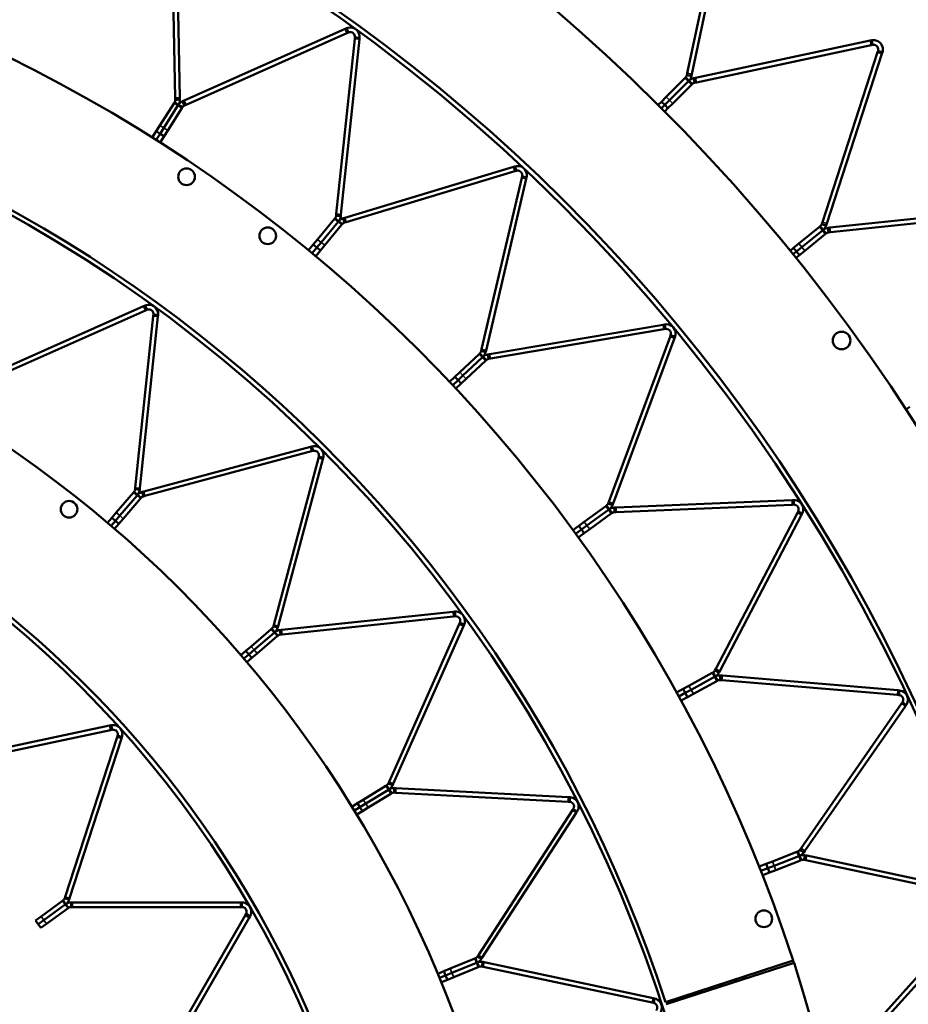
# Model space of a CAD drawing. Header units: millimetres. Extents: x 317 to 1217, y 559 to 3427.
# Tile 14 of 23: x 915 to 1107, y 1102 to 1314. Entities that reach past the tile are written whole.
import ezdxf

# ---------------------------------------------------------------- set-up
doc = ezdxf.new("R2010")
doc.units = ezdxf.units.MM
doc.layers.add('Visible (ISO)', color=7, linetype='Continuous', lineweight=50)
doc.layers.add('Visible Narrow (ISO)', color=7, linetype='Continuous', lineweight=35)

msp = doc.modelspace()

# ---------------------------------------------------------------- linework, layer by layer
at = {"layer": 'Visible (ISO)'}
for p, q in [((1059.29, 1302.66), (1067.31, 1340.38)), ((1068.29, 1340.17), (1060.27, 1302.45)), ((948.71, 1297.32), (947.91, 1335.34)), ((948.91, 1335.37), (949.71, 1297.34)), ((950.64, 1296.75), (985.38, 1312.22)), ((985.69, 1312.36), (985.38, 1312.22)), ((985.69, 1312.36), (985.92, 1311.85)), ((985.92, 1311.85), (986.1, 1311.45)), ((985.79, 1311.31), (951.04, 1295.84)), ((983.49, 1272.26), (987.46, 1310.09)), ((988.46, 1309.98), (984.48, 1272.16)), ((985.79, 1311.31), (986.1, 1311.45)), ((987.5, 1310.43), (987.46, 1310.09)), ((987.94, 1310.38), (987.5, 1310.43)), ((988.49, 1310.32), (987.94, 1310.38)), ((988.46, 1309.98), (988.49, 1310.32)), ((1099.11, 1309.76), (1098.78, 1309.69)), ((1099.11, 1309.76), (1099.23, 1309.21)), ((1061.05, 1301.67), (1098.78, 1309.69)), ((1098.99, 1308.71), (1061.26, 1300.69)), ((1098.99, 1308.71), (1099.32, 1308.78)), ((1099.23, 1309.21), (1099.32, 1308.78)), ((1088.45, 1270.49), (1100.37, 1307.17)), ((1101.32, 1306.86), (1089.4, 1270.18)), ((1100.48, 1307.49), (1100.37, 1307.17)), ((1100.89, 1307.36), (1100.48, 1307.49)), ((1101.43, 1307.18), (1100.89, 1307.36)), ((1101.32, 1306.86), (1101.43, 1307.18)), ((1054.73, 1297.54), (1058.77, 1301.58)), ((1058.93, 1301.74), (1058.77, 1301.58)), ((1059.24, 1301.43), (1058.93, 1301.74)), ((1059.29, 1302.66), (1059.2, 1302.24)), ((1059.64, 1302.15), (1059.2, 1302.24)), ((1059.64, 1301.04), (1059.24, 1301.43)), ((1060.18, 1302.04), (1059.64, 1302.15)), ((1060.18, 1302.04), (1060.27, 1302.45)), ((1061.05, 1301.67), (1060.64, 1301.58)), ((1060.64, 1301.58), (1060.76, 1301.03)), ((1055.44, 1296.84), (1059.47, 1300.87)), ((1059.47, 1300.87), (1055.44, 1296.84)), ((1060.18, 1300.16), (1056.15, 1296.13)), ((1059.64, 1301.04), (1059.47, 1300.87)), ((1059.47, 1300.87), (1059.64, 1301.04)), ((1059.64, 1301.04), (1060.04, 1300.64)), ((1060.04, 1300.64), (1060.35, 1300.33)), ((1060.18, 1300.16), (1060.35, 1300.33)), ((1060.76, 1301.03), (1060.85, 1300.6)), ((1060.85, 1300.6), (1061.26, 1300.69)), ((948.71, 1297.32), (948.71, 1296.93)), ((949.15, 1296.94), (948.71, 1296.93)), ((949.71, 1296.95), (949.15, 1296.94)), ((949.71, 1296.95), (949.71, 1297.34)), ((1053.7, 1296.51), (1054.73, 1297.54)), ((945.38, 1291.36), (948.45, 1296.19)), ((946.22, 1290.83), (949.29, 1295.66)), ((949.29, 1295.66), (946.22, 1290.83)), ((950.13, 1295.12), (947.07, 1290.29)), ((948.56, 1296.37), (948.45, 1296.19)), ((948.93, 1296.14), (948.56, 1296.37)), ((949.4, 1295.84), (948.93, 1296.14)), ((949.4, 1295.84), (949.29, 1295.66)), ((949.29, 1295.66), (949.4, 1295.84)), ((949.4, 1295.84), (949.88, 1295.54)), ((949.88, 1295.54), (950.25, 1295.3)), ((950.13, 1295.12), (950.25, 1295.3)), ((950.64, 1296.75), (950.28, 1296.59)), ((950.28, 1296.59), (950.51, 1296.08)), ((950.51, 1296.08), (950.69, 1295.68)), ((950.69, 1295.68), (951.04, 1295.84)), ((1052.99, 1295.8), (1053.7, 1296.51)), ((1053.7, 1296.51), (1054.4, 1295.8)), ((1054.4, 1295.8), (1053.7, 1295.1)), ((1054.4, 1295.8), (1053.7, 1295.1)), ((1054.4, 1295.8), (1055.44, 1296.84)), ((1055.44, 1296.84), (1054.4, 1295.8)), ((1054.4, 1295.8), (1055.11, 1295.09)), ((1054.41, 1294.39), (1055.11, 1295.09)), ((1056.15, 1296.13), (1055.11, 1295.09)), ((944.6, 1290.13), (945.38, 1291.36)), ((945.44, 1289.59), (946.22, 1290.83)), ((946.22, 1290.83), (945.44, 1289.59)), ((943.75, 1288.79), (944.6, 1290.13)), ((945.44, 1289.59), (944.59, 1288.26)), ((945.44, 1289.59), (944.59, 1288.26)), ((944.6, 1290.13), (945.44, 1289.59)), ((945.44, 1289.59), (946.28, 1289.06)), ((945.44, 1287.72), (946.28, 1289.06)), ((947.07, 1290.29), (946.28, 1289.06)), ((985.33, 1271.46), (1021.74, 1282.45)), ((1022.07, 1282.55), (1021.74, 1282.45)), ((1022.07, 1282.55), (1022.23, 1282.01)), ((1022.03, 1281.49), (985.62, 1270.5)), ((1014.86, 1243.05), (1023.54, 1280.07)), ((1022.03, 1281.49), (1022.36, 1281.59)), ((1022.23, 1282.01), (1022.36, 1281.59)), ((1023.62, 1280.41), (1023.54, 1280.07)), ((1024.05, 1280.31), (1023.62, 1280.41)), ((1024.59, 1280.18), (1024.05, 1280.31)), ((1024.52, 1279.84), (1024.59, 1280.18)), ((1024.52, 1279.84), (1015.83, 1242.82)), ((983.49, 1272.26), (983.45, 1271.88)), ((983.89, 1271.83), (983.45, 1271.88)), ((984.44, 1271.77), (983.89, 1271.83)), ((984.44, 1271.77), (984.48, 1272.16)), ((985.33, 1271.46), (984.96, 1271.34)), ((1090.1, 1269.32), (1128.46, 1273.35)), ((1128.56, 1272.36), (1090.21, 1268.33)), ((979.44, 1266.77), (983.09, 1271.18)), ((980.21, 1266.13), (983.86, 1270.54)), ((983.86, 1270.54), (980.21, 1266.13)), ((984.63, 1269.91), (980.98, 1265.5)), ((983.22, 1271.34), (983.09, 1271.18)), ((983.56, 1271.06), (983.22, 1271.34)), ((983.99, 1270.7), (983.56, 1271.06)), ((983.99, 1270.7), (983.86, 1270.54)), ((983.86, 1270.54), (983.99, 1270.7)), ((983.99, 1270.7), (984.43, 1270.35)), ((984.43, 1270.35), (984.77, 1270.07)), ((984.63, 1269.91), (984.77, 1270.07)), ((984.96, 1271.34), (985.12, 1270.81)), ((985.12, 1270.81), (985.25, 1270.39)), ((985.25, 1270.39), (985.62, 1270.5)), ((1083.38, 1265.88), (1087.82, 1269.47)), ((1088, 1269.62), (1087.82, 1269.47)), ((1088.28, 1269.28), (1088, 1269.62)), ((1088.45, 1270.49), (1088.32, 1270.09)), ((1088.74, 1269.95), (1088.32, 1270.09)), ((1089.27, 1269.78), (1088.74, 1269.95)), ((1089.27, 1269.78), (1089.4, 1270.18)), ((1090.1, 1269.32), (1089.68, 1269.28)), ((1084.01, 1265.1), (1088.45, 1268.69)), ((1088.45, 1268.69), (1084.01, 1265.1)), ((1089.08, 1267.92), (1084.64, 1264.32)), ((1088.63, 1268.84), (1088.28, 1269.28)), ((1088.63, 1268.84), (1088.45, 1268.69)), ((1088.45, 1268.69), (1088.63, 1268.84)), ((1088.63, 1268.84), (1088.98, 1268.41)), ((1088.98, 1268.41), (1089.26, 1268.06)), ((1089.08, 1267.92), (1089.26, 1268.06)), ((1089.68, 1269.28), (1089.74, 1268.72)), ((1089.74, 1268.72), (1089.78, 1268.28)), ((1089.78, 1268.28), (1090.21, 1268.33)), ((977.5, 1264.43), (978.51, 1265.64)), ((978.51, 1265.64), (979.44, 1266.77)), ((978.51, 1265.64), (979.28, 1265.01)), ((979.28, 1265.01), (980.21, 1266.13)), ((980.21, 1266.13), (979.28, 1265.01)), ((980.98, 1265.5), (980.05, 1264.37)), ((1082.24, 1264.96), (1083.38, 1265.88)), ((1082.87, 1264.18), (1084.01, 1265.1)), ((1084.01, 1265.1), (1082.87, 1264.18)), ((979.28, 1265.01), (978.27, 1263.79)), ((979.28, 1265.01), (978.27, 1263.79)), ((979.04, 1263.15), (980.05, 1264.37)), ((979.28, 1265.01), (980.05, 1264.37)), ((1081.47, 1264.33), (1082.24, 1264.96)), ((1082.87, 1264.18), (1082.1, 1263.55)), ((1082.87, 1264.18), (1082.1, 1263.55)), ((1082.24, 1264.96), (1082.87, 1264.18)), ((1082.73, 1262.78), (1083.5, 1263.4)), ((1082.87, 1264.18), (1083.5, 1263.4)), ((1084.64, 1264.32), (1083.5, 1263.4)), ((907.83, 1237.19), (941.88, 1252.35)), ((942.2, 1252.49), (941.88, 1252.35)), ((942.2, 1252.49), (942.42, 1251.98)), ((942.29, 1251.44), (908.24, 1236.28)), ((940.07, 1213.15), (943.97, 1250.22)), ((942.29, 1251.44), (942.6, 1251.58)), ((942.42, 1251.98), (942.6, 1251.58)), ((944, 1250.56), (943.97, 1250.22)), ((944.44, 1250.51), (944, 1250.56)), ((945, 1250.46), (944.44, 1250.51)), ((944.96, 1250.11), (945, 1250.46)), ((944.96, 1250.11), (941.07, 1213.05)), ((1016.58, 1242.01), (1054.08, 1248.36)), ((1054.42, 1248.41), (1054.08, 1248.36)), ((1054.42, 1248.41), (1054.51, 1247.86)), ((1054.25, 1247.37), (1016.75, 1241.03)), ((1054.25, 1247.37), (1054.59, 1247.43)), ((1054.51, 1247.86), (1054.59, 1247.43)), ((1055.69, 1246.09), (1055.57, 1245.77)), ((1056.1, 1245.94), (1055.69, 1246.09)), ((1056.63, 1245.75), (1056.1, 1245.94)), ((1042.32, 1210.13), (1055.57, 1245.77)), ((1056.51, 1245.42), (1043.25, 1209.78)), ((1056.51, 1245.42), (1056.63, 1245.75)), ((1010.15, 1238.1), (1014.33, 1242.02)), ((1014.48, 1242.16), (1014.33, 1242.02)), ((1014.78, 1241.84), (1014.48, 1242.16)), ((1014.86, 1243.05), (1014.77, 1242.67)), ((1015.2, 1242.56), (1014.77, 1242.67)), ((1015.16, 1241.44), (1014.78, 1241.84)), ((1015.74, 1242.44), (1015.2, 1242.56)), ((1015.74, 1242.44), (1015.83, 1242.82)), ((1016.58, 1242.01), (1016.2, 1241.95)), ((1016.2, 1241.95), (1016.29, 1241.4)), ((1010.84, 1237.38), (1015.01, 1241.29)), ((1015.01, 1241.29), (1010.84, 1237.38)), ((1015.69, 1240.56), (1011.52, 1236.65)), ((1015.16, 1241.44), (1015.01, 1241.29)), ((1015.01, 1241.29), (1015.16, 1241.44)), ((1015.16, 1241.44), (1015.55, 1241.03)), ((1015.55, 1241.03), (1015.85, 1240.71)), ((1015.69, 1240.56), (1015.85, 1240.71)), ((1016.29, 1241.4), (1016.37, 1240.96)), ((1016.37, 1240.96), (1016.75, 1241.03)), ((1009.09, 1237.1), (1010.15, 1238.1)), ((1007.94, 1236.02), (1009.09, 1237.1)), ((1009.77, 1236.37), (1008.62, 1235.29)), ((1009.77, 1236.37), (1008.62, 1235.29)), ((1009.09, 1237.1), (1009.77, 1236.37)), ((1009.3, 1234.56), (1010.46, 1235.64)), ((1009.77, 1236.37), (1010.84, 1237.38)), ((1010.84, 1237.38), (1009.77, 1236.37)), ((1009.77, 1236.37), (1010.46, 1235.64)), ((1011.52, 1236.65), (1010.46, 1235.64)), ((1106.5, 1230.05), (1107.34, 1230.6)), ((941.9, 1212.34), (977.89, 1221.99)), ((978.15, 1221.02), (942.16, 1211.37)), ((978.23, 1222.07), (977.89, 1221.99)), ((978.15, 1221.02), (978.49, 1221.11)), ((978.23, 1222.07), (978.37, 1221.53)), ((978.37, 1221.53), (978.49, 1221.11)), ((969.98, 1183.55), (979.62, 1219.55)), ((980.59, 1219.29), (970.94, 1183.29)), ((979.71, 1219.88), (979.62, 1219.55)), ((980.14, 1219.77), (979.71, 1219.88)), ((980.68, 1219.63), (980.14, 1219.77)), ((980.59, 1219.29), (980.68, 1219.63)), ((935.96, 1207.77), (939.69, 1212.14)), ((939.8, 1212.27), (939.69, 1212.14)), ((940.14, 1211.98), (939.8, 1212.27)), ((940.07, 1213.15), (940.04, 1212.81)), ((940.47, 1212.77), (940.04, 1212.81)), ((940.56, 1211.62), (940.14, 1211.98)), ((941.03, 1212.71), (940.47, 1212.77)), ((941.03, 1212.71), (941.07, 1213.05)), ((941.9, 1212.34), (941.57, 1212.25)), ((941.57, 1212.25), (941.71, 1211.71)), ((936.72, 1207.12), (940.45, 1211.49)), ((940.45, 1211.49), (936.72, 1207.12)), ((941.21, 1210.84), (937.48, 1206.47)), ((940.56, 1211.62), (940.45, 1211.49)), ((940.45, 1211.49), (940.56, 1211.62)), ((940.56, 1211.62), (940.99, 1211.25)), ((940.99, 1211.25), (941.32, 1210.97)), ((941.21, 1210.84), (941.32, 1210.97)), ((941.71, 1211.71), (941.82, 1211.29)), ((941.82, 1211.29), (942.16, 1211.37)), ((1042.32, 1210.13), (1042.18, 1209.76)), ((1043.12, 1209.41), (1043.25, 1209.78)), ((1043.9, 1208.89), (1081.9, 1210.48)), ((1082.24, 1210.49), (1081.9, 1210.48)), ((1082.24, 1210.49), (1082.26, 1209.93)), ((1082.26, 1209.93), (1082.28, 1209.5)), ((935.01, 1206.66), (935.96, 1207.77)), ((1037.03, 1205.81), (1041.66, 1209.18)), ((1037.62, 1205), (1042.25, 1208.37)), ((1042.25, 1208.37), (1037.62, 1205)), ((1041.83, 1209.3), (1041.66, 1209.18)), ((1042.09, 1208.94), (1041.83, 1209.3)), ((1042.42, 1208.49), (1042.09, 1208.94)), ((1042.59, 1209.61), (1042.18, 1209.76)), ((1042.42, 1208.49), (1042.25, 1208.37)), ((1042.25, 1208.37), (1042.42, 1208.49)), ((1042.42, 1208.49), (1042.75, 1208.04)), ((1043.12, 1209.41), (1042.59, 1209.61)), ((1042.75, 1208.04), (1043.01, 1207.68)), ((1042.83, 1207.56), (1043.01, 1207.68)), ((1043.9, 1208.89), (1043.51, 1208.87)), ((1043.51, 1208.87), (1043.53, 1208.31)), ((1043.53, 1208.31), (1043.55, 1207.87)), ((1043.55, 1207.87), (1043.94, 1207.89)), ((1081.94, 1209.48), (1043.94, 1207.89)), ((1065.43, 1174.03), (1083.05, 1207.73)), ((1081.94, 1209.48), (1082.28, 1209.5)), ((1083.21, 1208.03), (1083.05, 1207.73)), ((1083.6, 1207.83), (1083.21, 1208.03)), ((1084.1, 1207.57), (1083.6, 1207.83)), ((934.09, 1205.58), (935.01, 1206.66)), ((935.77, 1206.01), (934.85, 1204.93)), ((935.77, 1206.01), (934.85, 1204.93)), ((935.01, 1206.66), (935.77, 1206.01)), ((935.77, 1206.01), (936.72, 1207.12)), ((936.72, 1207.12), (935.77, 1206.01)), ((935.77, 1206.01), (936.53, 1205.36)), ((937.48, 1206.47), (936.53, 1205.36)), ((1035.85, 1204.95), (1037.03, 1205.81)), ((1042.83, 1207.56), (1038.21, 1204.2)), ((1083.94, 1207.27), (1066.32, 1173.56)), ((1083.94, 1207.27), (1084.1, 1207.57)), ((935.61, 1204.28), (936.53, 1205.36)), ((1034.57, 1204.02), (1035.85, 1204.95)), ((1036.43, 1204.14), (1035.16, 1203.22)), ((1036.43, 1204.14), (1035.16, 1203.22)), ((1035.85, 1204.95), (1036.43, 1204.14)), ((1036.43, 1204.14), (1037.62, 1205)), ((1037.62, 1205), (1036.43, 1204.14)), ((1036.43, 1204.14), (1037.02, 1203.33)), ((1038.21, 1204.2), (1037.02, 1203.33)), ((1035.74, 1202.41), (1037.02, 1203.33)), ((1009.06, 1186.4), (1008.71, 1186.36)), ((1009.06, 1186.4), (1009.12, 1185.84)), ((971.65, 1182.46), (1008.71, 1186.36)), ((1008.82, 1185.36), (971.76, 1181.47)), ((1008.82, 1185.36), (1009.16, 1185.4)), ((1009.12, 1185.84), (1009.16, 1185.4)), ((965.07, 1178.88), (969.44, 1182.61)), ((969.57, 1182.72), (969.44, 1182.61)), ((969.86, 1182.39), (969.57, 1182.72)), ((970.22, 1181.96), (969.86, 1182.39)), ((969.98, 1183.55), (969.89, 1183.22)), ((970.31, 1183.11), (969.89, 1183.22)), ((970.85, 1182.96), (970.31, 1183.11)), ((970.85, 1182.96), (970.94, 1183.29)), ((971.65, 1182.46), (971.31, 1182.43)), ((971.31, 1182.43), (971.37, 1181.87)), ((994.88, 1149.64), (1010.04, 1183.68)), ((1010.95, 1183.28), (995.8, 1149.23)), ((1010.18, 1184), (1010.04, 1183.68)), ((1010.58, 1183.82), (1010.18, 1184)), ((1011.1, 1183.59), (1010.58, 1183.82)), ((1010.95, 1183.28), (1011.1, 1183.59)), ((965.72, 1178.12), (970.09, 1181.85)), ((970.09, 1181.85), (965.72, 1178.12)), ((970.74, 1181.09), (966.37, 1177.36)), ((970.22, 1181.96), (970.09, 1181.85)), ((970.09, 1181.85), (970.22, 1181.96)), ((970.22, 1181.96), (970.59, 1181.53)), ((970.59, 1181.53), (970.87, 1181.2)), ((970.74, 1181.09), (970.87, 1181.2)), ((971.37, 1181.87), (971.42, 1181.43)), ((971.42, 1181.43), (971.76, 1181.47)), ((962.88, 1177.01), (963.96, 1177.93)), ((963.96, 1177.93), (965.07, 1178.88)), ((963.96, 1177.93), (964.61, 1177.17)), ((964.61, 1177.17), (965.72, 1178.12)), ((965.72, 1178.12), (964.61, 1177.17)), ((964.61, 1177.17), (963.53, 1176.25)), ((964.61, 1177.17), (963.53, 1176.25)), ((964.18, 1175.49), (965.26, 1176.41)), ((964.61, 1177.17), (965.26, 1176.41)), ((966.37, 1177.36), (965.26, 1176.41)), ((1065.43, 1174.03), (1065.25, 1173.68)), ((1065.64, 1173.48), (1065.25, 1173.68)), ((1059.65, 1170.41), (1064.66, 1173.16)), ((1060.13, 1169.53), (1065.14, 1172.29)), ((1065.14, 1172.29), (1060.13, 1169.53)), ((1064.85, 1173.27), (1064.66, 1173.16)), ((1065.06, 1172.88), (1064.85, 1173.27)), ((1065.33, 1172.39), (1065.06, 1172.88)), ((1065.33, 1172.39), (1065.14, 1172.29)), ((1065.14, 1172.29), (1065.33, 1172.39)), ((1065.33, 1172.39), (1065.6, 1171.9)), ((1065.6, 1171.9), (1065.81, 1171.51)), ((1065.63, 1171.41), (1065.81, 1171.51)), ((1066.14, 1173.22), (1065.64, 1173.48)), ((1066.14, 1173.22), (1066.32, 1173.56)), ((1066.41, 1172.07), (1066.38, 1171.63)), ((1066.38, 1171.63), (1066.76, 1171.6)), ((1066.46, 1172.63), (1066.41, 1172.07)), ((1066.85, 1172.6), (1066.46, 1172.63)), ((1104.66, 1168.42), (1066.76, 1171.6)), ((1066.85, 1172.6), (1104.75, 1169.41)), ((1056.98, 1168.94), (1058.37, 1169.7)), ((1058.37, 1169.7), (1059.65, 1170.41)), ((1058.37, 1169.7), (1058.85, 1168.83)), ((1058.85, 1168.83), (1060.13, 1169.53)), ((1060.13, 1169.53), (1058.85, 1168.83)), ((1065.63, 1171.41), (1060.61, 1168.66)), ((1105.09, 1169.39), (1104.75, 1169.41)), ((1105.09, 1169.39), (1105.04, 1168.83)), ((1058.85, 1168.83), (1057.46, 1168.07)), ((1058.85, 1168.83), (1057.46, 1168.07)), ((1057.94, 1167.19), (1059.33, 1167.95)), ((1058.85, 1168.83), (1059.33, 1167.95)), ((1060.61, 1168.66), (1059.33, 1167.95)), ((1104.66, 1168.42), (1105, 1168.39)), ((1105.04, 1168.83), (1105, 1168.39)), ((1083.84, 1135.31), (1105.55, 1166.54)), ((1106.37, 1165.97), (1084.66, 1134.74)), ((1105.74, 1166.82), (1105.55, 1166.54)), ((1106.1, 1166.57), (1105.74, 1166.82)), ((1106.56, 1166.25), (1106.1, 1166.57)), ((1106.37, 1165.97), (1106.56, 1166.25)), ((899.07, 1154.27), (934.53, 1161.81)), ((934.87, 1161.88), (934.53, 1161.81)), ((934.74, 1160.83), (935.08, 1160.9)), ((934.87, 1161.88), (934.99, 1161.33)), ((934.99, 1161.33), (935.08, 1160.9)), ((934.74, 1160.83), (899.28, 1153.29)), ((924.93, 1124.8), (936.13, 1159.28)), ((937.08, 1158.97), (925.88, 1124.49)), ((936.24, 1159.61), (936.13, 1159.28)), ((936.66, 1159.48), (936.24, 1159.61)), ((937.19, 1159.3), (936.66, 1159.48)), ((937.08, 1158.97), (937.19, 1159.3)), ((989.31, 1145.79), (994.2, 1148.79)), ((994.35, 1148.88), (994.2, 1148.79)), ((994.58, 1148.5), (994.35, 1148.88)), ((994.88, 1148.03), (994.58, 1148.5)), ((994.88, 1149.64), (994.74, 1149.33)), ((995.15, 1149.15), (994.74, 1149.33)), ((995.66, 1148.92), (995.15, 1149.15)), ((995.66, 1148.92), (995.8, 1149.23)), ((996.02, 1148.32), (996, 1147.76)), ((996.37, 1148.3), (996.02, 1148.32)), ((996.37, 1148.3), (1033.58, 1146.35)), ((989.83, 1144.94), (994.73, 1147.94)), ((994.73, 1147.94), (989.83, 1144.94)), ((995.25, 1147.08), (990.35, 1144.08)), ((994.88, 1148.03), (994.73, 1147.94)), ((994.73, 1147.94), (994.88, 1148.03)), ((994.88, 1148.03), (995.17, 1147.55)), ((995.17, 1147.55), (995.4, 1147.17)), ((995.25, 1147.08), (995.4, 1147.17)), ((996, 1147.76), (995.97, 1147.32)), ((995.97, 1147.32), (996.31, 1147.3)), ((1033.53, 1145.35), (996.31, 1147.3)), ((1033.93, 1146.33), (1033.58, 1146.35)), ((1033.93, 1146.33), (1033.9, 1145.77)), ((986.85, 1144.28), (988.06, 1145.02)), ((988.58, 1144.17), (987.38, 1143.43)), ((988.58, 1144.17), (987.38, 1143.43)), ((988.06, 1145.02), (989.31, 1145.79)), ((988.06, 1145.02), (988.58, 1144.17)), ((988.58, 1144.17), (989.83, 1144.94)), ((989.83, 1144.94), (988.58, 1144.17)), ((988.58, 1144.17), (989.11, 1143.32)), ((990.35, 1144.08), (989.11, 1143.32)), ((1033.53, 1145.35), (1033.88, 1145.33)), ((1033.9, 1145.77), (1033.88, 1145.33)), ((987.9, 1142.58), (989.11, 1143.32)), ((1014.18, 1112.24), (1034.47, 1143.5)), ((1035.31, 1142.95), (1015.02, 1111.7)), ((1034.66, 1143.79), (1034.47, 1143.5)), ((1035.03, 1143.55), (1034.66, 1143.79)), ((1035.5, 1143.25), (1035.03, 1143.55)), ((1035.31, 1142.95), (1035.5, 1143.25)), ((1077.65, 1132.45), (1082.97, 1134.55)), ((1078.02, 1131.52), (1083.34, 1133.62)), ((1083.34, 1133.62), (1078.02, 1131.52)), ((1083.17, 1134.63), (1082.97, 1134.55)), ((1083.33, 1134.22), (1083.17, 1134.63)), ((1083.53, 1133.7), (1083.33, 1134.22)), ((1083.53, 1133.7), (1083.34, 1133.62)), ((1083.34, 1133.62), (1083.53, 1133.7)), ((1083.53, 1133.7), (1083.74, 1133.18)), ((1083.84, 1135.31), (1083.62, 1134.99)), ((1083.98, 1134.74), (1083.62, 1134.99)), ((1084.44, 1134.42), (1083.98, 1134.74)), ((1084.44, 1134.42), (1084.66, 1134.74)), ((1084.57, 1133.25), (1084.48, 1132.82)), ((1084.69, 1133.8), (1084.57, 1133.25)), ((1085.07, 1133.72), (1084.69, 1133.8)), ((1085.07, 1133.72), (1122.27, 1125.81)), ((1074.82, 1131.33), (1076.29, 1131.91)), ((1076.29, 1131.91), (1077.65, 1132.45)), ((1076.29, 1131.91), (1076.66, 1130.98)), ((1076.66, 1130.98), (1078.02, 1131.52)), ((1078.02, 1131.52), (1076.66, 1130.98)), ((1083.71, 1132.69), (1078.39, 1130.59)), ((1083.71, 1132.69), (1083.9, 1132.77)), ((1083.74, 1133.18), (1083.9, 1132.77)), ((1084.48, 1132.82), (1084.86, 1132.74)), ((1122.06, 1124.83), (1084.86, 1132.74)), ((1076.66, 1130.98), (1075.19, 1130.4)), ((1076.66, 1130.98), (1075.19, 1130.4)), ((1075.56, 1129.47), (1077.02, 1130.05)), ((1076.66, 1130.98), (1077.02, 1130.05)), ((1078.39, 1130.59), (1077.02, 1130.05)), ((924.93, 1124.8), (924.85, 1124.54)), ((919.72, 1120.58), (924.38, 1123.97)), ((920.31, 1119.77), (924.97, 1123.16)), ((924.97, 1123.16), (920.31, 1119.77)), ((924.48, 1124.04), (924.38, 1123.97)), ((924.74, 1123.69), (924.48, 1124.04)), ((925.07, 1123.23), (924.74, 1123.69)), ((925.26, 1124.41), (924.85, 1124.54)), ((925.07, 1123.23), (924.97, 1123.16)), ((924.97, 1123.16), (925.07, 1123.23)), ((925.07, 1123.23), (925.4, 1122.78)), ((925.8, 1124.23), (925.26, 1124.41)), ((925.4, 1122.78), (925.66, 1122.42)), ((925.8, 1124.23), (925.88, 1124.49)), ((926.25, 1123.61), (926.25, 1123.05)), ((926.52, 1123.61), (926.25, 1123.61)), ((926.25, 1123.05), (926.25, 1122.61)), ((926.25, 1122.61), (926.52, 1122.61)), ((926.52, 1123.61), (962.77, 1123.61)), ((962.77, 1122.61), (926.52, 1122.61)), ((963.12, 1123.61), (962.77, 1123.61)), ((962.77, 1122.61), (963.12, 1122.61)), ((963.12, 1123.61), (963.12, 1123.05)), ((963.12, 1123.05), (963.12, 1122.61)), ((1097.25, 1094.6), (1122.7, 1122.86)), ((918.54, 1119.72), (919.72, 1120.58)), ((925.56, 1122.35), (920.9, 1118.96)), ((925.56, 1122.35), (925.66, 1122.42)), ((945.69, 1089.42), (963.81, 1120.81)), ((963.99, 1121.11), (963.81, 1120.81)), ((964.37, 1120.89), (963.99, 1121.11)), ((964.85, 1120.61), (964.37, 1120.89)), ((964.68, 1120.31), (964.85, 1120.61)), ((1123.44, 1122.19), (1098, 1093.93)), ((918.54, 1119.72), (919.12, 1118.91)), ((919.12, 1118.91), (920.31, 1119.77)), ((920.31, 1119.77), (919.12, 1118.91)), ((919.12, 1118.91), (919.71, 1118.1)), ((920.9, 1118.96), (919.71, 1118.1)), ((964.68, 1120.31), (946.55, 1088.92)), ((1014.18, 1112.24), (1013.99, 1111.96)), ((1008.07, 1109.31), (1013.37, 1111.51)), ((1008.45, 1108.39), (1013.76, 1110.59)), ((1013.76, 1110.59), (1008.45, 1108.39)), ((1013.53, 1111.58), (1013.37, 1111.51)), ((1013.7, 1111.17), (1013.53, 1111.58)), ((1013.92, 1110.65), (1013.7, 1111.17)), ((1013.92, 1110.65), (1013.76, 1110.59)), ((1013.76, 1110.59), (1013.92, 1110.65)), ((1013.92, 1110.65), (1014.13, 1110.14)), ((1014.36, 1111.72), (1013.99, 1111.96)), ((1014.13, 1110.14), (1014.3, 1109.73)), ((1014.83, 1111.41), (1014.36, 1111.72)), ((1014.83, 1111.41), (1015.02, 1111.7)), ((1014.98, 1110.22), (1014.89, 1109.78)), ((1015.1, 1110.76), (1014.98, 1110.22)), ((1015.43, 1110.69), (1015.1, 1110.76)), ((1015.43, 1110.69), (1051.89, 1102.94)), ((1054.59, 1102.08), (1082.16, 1111.06)), ((1082.33, 1110.54), (1054.74, 1101.6)), ((1005.41, 1108.21), (1006.72, 1108.75)), ((1007.1, 1107.83), (1005.79, 1107.29)), ((1007.1, 1107.83), (1005.79, 1107.29)), ((1006.72, 1108.75), (1008.07, 1109.31)), ((1006.72, 1108.75), (1007.1, 1107.83)), ((1007.1, 1107.83), (1008.45, 1108.39)), ((1008.45, 1108.39), (1007.1, 1107.83)), ((1007.1, 1107.83), (1007.48, 1106.91)), ((1014.14, 1109.66), (1008.84, 1107.47)), ((1014.14, 1109.66), (1014.3, 1109.73)), ((1014.89, 1109.78), (1015.23, 1109.71)), ((1051.68, 1101.97), (1015.23, 1109.71)), ((1006.17, 1106.36), (1007.48, 1106.91)), ((1008.84, 1107.47), (1007.48, 1106.91)), ((1051.68, 1101.97), (1052.02, 1101.89)), ((1052.23, 1102.87), (1051.89, 1102.94)), ((1052.11, 1102.32), (1052.02, 1101.89)), ((1052.23, 1102.87), (1052.11, 1102.32))]:
    msp.add_line(p, q, dxfattribs=at)
for centre, radius in [((766.97, 1008.36), 375.5), ((766.97, 1008.36), 301.5), ((951.14, 1280.3), 1.8), ((968.68, 1267.55), 1.8), ((1092.6, 1244.95), 1.9), ((766.97, 1008.36), 228.5), ((925.77, 1208.49), 1.8), ((766.97, 1008.36), 158.5), ((766.97, 1008.36), 157), ((766.97, 1008.36), 155), ((1075.81, 1120.07), 1.8)]:
    msp.add_circle(centre, radius, dxfattribs=at)
for centre, radius, start, end in [((766.97, 1008.36), 405.5, 18.038, 89.962), ((766.97, 1008.36), 376.5, 18.038, 89.962), ((766.97, 1008.36), 331.5, 18.0474, 89.9526), ((766.97, 1008.36), 302.5, 18.0474, 89.9526), ((766.97, 1008.36), 258.5, 18.0624, 89.9376), ((766.97, 1008.36), 229.5, 18.0624, 89.9376), ((766.97, 1008.36), 405.5, 306.038, 17.962), ((766.97, 1008.36), 376.5, 306.038, 17.962), ((766.97, 1008.36), 331.5, 306.0474, 17.9526), ((766.97, 1008.36), 331.5, 17.9526, 18.0474), ((1067.98, 1106.17), 2, 190.5324, 205.4676), ((1067.98, 1106.17), 1.7, 189.1964, 206.8036), ((1067.98, 1106.17), 1.7, 9.1017, 26.8983), ((1067.98, 1106.17), 2, 10.4377, 25.5623), ((1067.98, 1106.17), 3.68, 13.8822, 22.1178), ((1067.98, 1106.17), 4.16, 14.352, 21.648), ((1067.98, 1106.17), 4.16, 194.4467, 201.5533), ((1067.98, 1106.17), 3.69, 193.9769, 202.0231)]:
    msp.add_arc(centre, radius, start, end, dxfattribs=at)
for points, knots in [([(985.69, 1312.36), (986.06, 1312.52), (986.64, 1312.61), (987.2, 1312.41), (987.73, 1312.21), (988.18, 1311.74), (988.37, 1311.25), (988.5, 1310.92), (988.52, 1310.58), (988.49, 1310.32)], [1.106512, 1.106512, 1.106512, 1.106512, 1.761726, 1.761726, 1.761726, 2.387231, 2.387231, 2.387231, 2.814719, 2.814719, 2.814719, 2.814719]), ([(987.5, 1310.43), (987.52, 1310.66), (987.44, 1311.03), (987.18, 1311.27), (986.91, 1311.51), (986.51, 1311.57), (986.24, 1311.5), (986.19, 1311.48), (986.14, 1311.47), (986.1, 1311.45)], [-2.814719, -2.814719, -2.814719, -2.814719, -2.038715, -2.038715, -2.038715, -1.261225, -1.261225, -1.261225, -1.106512, -1.106512, -1.106512, -1.106512]), ([(1099.11, 1309.76), (1099.5, 1309.84), (1100.09, 1309.81), (1100.59, 1309.49), (1101.07, 1309.19), (1101.42, 1308.64), (1101.5, 1308.12), (1101.56, 1307.76), (1101.51, 1307.43), (1101.43, 1307.18)], [1.110722, 1.110722, 1.110722, 1.110722, 1.765936, 1.765936, 1.765936, 2.391441, 2.391441, 2.391441, 2.818928, 2.818928, 2.818928, 2.818928]), ([(1100.48, 1307.49), (1100.55, 1307.72), (1100.55, 1308.09), (1100.34, 1308.39), (1100.13, 1308.68), (1099.74, 1308.81), (1099.47, 1308.8), (1099.41, 1308.8), (1099.36, 1308.79), (1099.32, 1308.78)], [-2.818928, -2.818928, -2.818928, -2.818928, -2.042925, -2.042925, -2.042925, -1.265434, -1.265434, -1.265434, -1.110722, -1.110722, -1.110722, -1.110722]), ([(1022.07, 1282.55), (1022.45, 1282.66), (1023.04, 1282.68), (1023.57, 1282.41), (1024.07, 1282.15), (1024.46, 1281.63), (1024.59, 1281.11), (1024.67, 1280.76), (1024.65, 1280.43), (1024.59, 1280.18)], [1.106512, 1.106512, 1.106512, 1.106512, 1.761726, 1.761726, 1.761726, 2.387231, 2.387231, 2.387231, 2.814719, 2.814719, 2.814719, 2.814719]), ([(1023.62, 1280.41), (1023.67, 1280.64), (1023.64, 1281.01), (1023.41, 1281.29), (1023.17, 1281.56), (1022.78, 1281.66), (1022.51, 1281.62), (1022.45, 1281.62), (1022.4, 1281.61), (1022.36, 1281.59)], [-2.814719, -2.814719, -2.814719, -2.814719, -2.038715, -2.038715, -2.038715, -1.261225, -1.261225, -1.261225, -1.106512, -1.106512, -1.106512, -1.106512]), ([(942.2, 1252.49), (942.56, 1252.65), (943.14, 1252.75), (943.7, 1252.54), (944.24, 1252.34), (944.69, 1251.88), (944.88, 1251.38), (945.01, 1251.05), (945.03, 1250.71), (945, 1250.46)], [1.10027, 1.10027, 1.10027, 1.10027, 1.755484, 1.755484, 1.755484, 2.380989, 2.380989, 2.380989, 2.808476, 2.808476, 2.808476, 2.808476]), ([(944, 1250.56), (944.03, 1250.8), (943.95, 1251.17), (943.68, 1251.41), (943.42, 1251.65), (943.01, 1251.7), (942.75, 1251.63), (942.69, 1251.62), (942.65, 1251.6), (942.6, 1251.58)], [-2.808476, -2.808476, -2.808476, -2.808476, -2.032473, -2.032473, -2.032473, -1.254982, -1.254982, -1.254982, -1.10027, -1.10027, -1.10027, -1.10027]), ([(1054.42, 1248.41), (1054.81, 1248.48), (1055.4, 1248.43), (1055.89, 1248.09), (1056.36, 1247.76), (1056.68, 1247.2), (1056.74, 1246.67), (1056.78, 1246.32), (1056.72, 1245.99), (1056.63, 1245.75)], [1.106512, 1.106512, 1.106512, 1.106512, 1.761726, 1.761726, 1.761726, 2.387231, 2.387231, 2.387231, 2.814719, 2.814719, 2.814719, 2.814719]), ([(1055.69, 1246.09), (1055.77, 1246.32), (1055.79, 1246.69), (1055.59, 1246.99), (1055.39, 1247.29), (1055.02, 1247.45), (1054.74, 1247.44), (1054.69, 1247.44), (1054.63, 1247.44), (1054.59, 1247.43)], [-2.814719, -2.814719, -2.814719, -2.814719, -2.038715, -2.038715, -2.038715, -1.261225, -1.261225, -1.261225, -1.106512, -1.106512, -1.106512, -1.106512]), ([(978.23, 1222.07), (978.61, 1222.18), (979.21, 1222.18), (979.72, 1221.89), (980.22, 1221.61), (980.59, 1221.08), (980.7, 1220.56), (980.78, 1220.21), (980.75, 1219.88), (980.68, 1219.63)], [1.10027, 1.10027, 1.10027, 1.10027, 1.755484, 1.755484, 1.755484, 2.380989, 2.380989, 2.380989, 2.808476, 2.808476, 2.808476, 2.808476]), ([(979.71, 1219.88), (979.77, 1220.11), (979.75, 1220.49), (979.53, 1220.77), (979.3, 1221.05), (978.91, 1221.17), (978.64, 1221.14), (978.58, 1221.13), (978.53, 1221.12), (978.49, 1221.11)], [-2.808476, -2.808476, -2.808476, -2.808476, -2.032473, -2.032473, -2.032473, -1.254982, -1.254982, -1.254982, -1.10027, -1.10027, -1.10027, -1.10027]), ([(1082.24, 1210.49), (1082.64, 1210.51), (1083.22, 1210.38), (1083.66, 1209.99), (1084.08, 1209.61), (1084.33, 1209), (1084.32, 1208.48), (1084.32, 1208.12), (1084.22, 1207.8), (1084.1, 1207.57)], [1.106512, 1.106512, 1.106512, 1.106512, 1.761726, 1.761726, 1.761726, 2.387231, 2.387231, 2.387231, 2.814719, 2.814719, 2.814719, 2.814719]), ([(1083.21, 1208.03), (1083.32, 1208.24), (1083.38, 1208.62), (1083.22, 1208.94), (1083.06, 1209.26), (1082.71, 1209.46), (1082.44, 1209.49), (1082.38, 1209.5), (1082.33, 1209.5), (1082.28, 1209.5)], [-2.814719, -2.814719, -2.814719, -2.814719, -2.038715, -2.038715, -2.038715, -1.261225, -1.261225, -1.261225, -1.106512, -1.106512, -1.106512, -1.106512]), ([(1009.06, 1186.4), (1009.46, 1186.44), (1010.04, 1186.34), (1010.51, 1185.98), (1010.95, 1185.62), (1011.24, 1185.04), (1011.27, 1184.51), (1011.28, 1184.15), (1011.2, 1183.83), (1011.1, 1183.59)], [1.10027, 1.10027, 1.10027, 1.10027, 1.755484, 1.755484, 1.755484, 2.380989, 2.380989, 2.380989, 2.808476, 2.808476, 2.808476, 2.808476]), ([(1010.18, 1184), (1010.28, 1184.22), (1010.31, 1184.59), (1010.14, 1184.9), (1009.96, 1185.21), (1009.59, 1185.39), (1009.32, 1185.41), (1009.26, 1185.41), (1009.21, 1185.41), (1009.16, 1185.4)], [-2.808476, -2.808476, -2.808476, -2.808476, -2.032473, -2.032473, -2.032473, -1.254982, -1.254982, -1.254982, -1.10027, -1.10027, -1.10027, -1.10027]), ([(1105.09, 1169.39), (1105.49, 1169.35), (1106.04, 1169.15), (1106.43, 1168.7), (1106.8, 1168.27), (1106.97, 1167.65), (1106.9, 1167.12), (1106.85, 1166.77), (1106.71, 1166.47), (1106.56, 1166.25)], [1.106512, 1.106512, 1.106512, 1.106512, 1.761726, 1.761726, 1.761726, 2.387231, 2.387231, 2.387231, 2.814719, 2.814719, 2.814719, 2.814719]), ([(1105.74, 1166.82), (1105.88, 1167.02), (1105.98, 1167.38), (1105.87, 1167.72), (1105.75, 1168.06), (1105.42, 1168.3), (1105.16, 1168.37), (1105.1, 1168.38), (1105.05, 1168.39), (1105, 1168.39)], [-2.814719, -2.814719, -2.814719, -2.814719, -2.038715, -2.038715, -2.038715, -1.261225, -1.261225, -1.261225, -1.106512, -1.106512, -1.106512, -1.106512]), ([(934.87, 1161.88), (935.26, 1161.96), (935.86, 1161.93), (936.36, 1161.61), (936.84, 1161.31), (937.18, 1160.76), (937.27, 1160.24), (937.32, 1159.88), (937.27, 1159.55), (937.19, 1159.3)], [1.091582, 1.091582, 1.091582, 1.091582, 1.746797, 1.746797, 1.746797, 2.372302, 2.372302, 2.372302, 2.799789, 2.799789, 2.799789, 2.799789]), ([(936.24, 1159.61), (936.31, 1159.84), (936.31, 1160.22), (936.1, 1160.51), (935.89, 1160.8), (935.51, 1160.94), (935.23, 1160.92), (935.18, 1160.92), (935.13, 1160.91), (935.08, 1160.9)], [-2.799789, -2.799789, -2.799789, -2.799789, -2.023786, -2.023786, -2.023786, -1.246295, -1.246295, -1.246295, -1.091582, -1.091582, -1.091582, -1.091582]), ([(1033.93, 1146.33), (1034.33, 1146.31), (1034.89, 1146.13), (1035.29, 1145.69), (1035.68, 1145.27), (1035.87, 1144.65), (1035.81, 1144.13), (1035.78, 1143.77), (1035.64, 1143.46), (1035.5, 1143.25)], [1.10027, 1.10027, 1.10027, 1.10027, 1.755484, 1.755484, 1.755484, 2.380989, 2.380989, 2.380989, 2.808476, 2.808476, 2.808476, 2.808476]), ([(1034.66, 1143.79), (1034.79, 1143.99), (1034.89, 1144.35), (1034.76, 1144.69), (1034.63, 1145.03), (1034.3, 1145.26), (1034.03, 1145.31), (1033.97, 1145.32), (1033.92, 1145.33), (1033.88, 1145.33)], [-2.808476, -2.808476, -2.808476, -2.808476, -2.032473, -2.032473, -2.032473, -1.254982, -1.254982, -1.254982, -1.10027, -1.10027, -1.10027, -1.10027]), ([(963.12, 1123.61), (963.52, 1123.61), (964.09, 1123.46), (964.52, 1123.05), (964.93, 1122.65), (965.15, 1122.04), (965.12, 1121.51), (965.1, 1121.15), (964.98, 1120.84), (964.85, 1120.61)], [1.091582, 1.091582, 1.091582, 1.091582, 1.746797, 1.746797, 1.746797, 2.372302, 2.372302, 2.372302, 2.799789, 2.799789, 2.799789, 2.799789]), ([(963.99, 1121.11), (964.11, 1121.32), (964.18, 1121.69), (964.04, 1122.02), (963.89, 1122.35), (963.55, 1122.56), (963.28, 1122.6), (963.22, 1122.61), (963.17, 1122.61), (963.12, 1122.61)], [-2.799789, -2.799789, -2.799789, -2.799789, -2.023786, -2.023786, -2.023786, -1.246295, -1.246295, -1.246295, -1.091582, -1.091582, -1.091582, -1.091582]), ([(1052.55, 1100.25), (1052.71, 1100.42), (1052.86, 1100.77), (1052.79, 1101.12), (1052.71, 1101.47), (1052.42, 1101.75), (1052.16, 1101.85), (1052.11, 1101.87), (1052.06, 1101.88), (1052.02, 1101.89)], [-2.808476, -2.808476, -2.808476, -2.808476, -2.032473, -2.032473, -2.032473, -1.254982, -1.254982, -1.254982, -1.10027, -1.10027, -1.10027, -1.10027]), ([(1052.23, 1102.87), (1052.61, 1102.79), (1053.14, 1102.52), (1053.47, 1102.03), (1053.79, 1101.55), (1053.88, 1100.91), (1053.74, 1100.4), (1053.65, 1100.05), (1053.47, 1099.77), (1053.3, 1099.58)], [1.10027, 1.10027, 1.10027, 1.10027, 1.755484, 1.755484, 1.755484, 2.380989, 2.380989, 2.380989, 2.808476, 2.808476, 2.808476, 2.808476])]:
    msp.add_open_spline(points, degree=3, knots=knots, dxfattribs=at)
for points in [[(1058.93, 1301.74), (1059.06, 1301.87), (1059.16, 1302.04), (1059.2, 1302.24)], [(1060.18, 1302.04), (1060.1, 1301.63), (1059.89, 1301.29), (1059.64, 1301.04)], [(1059.64, 1301.04), (1059.89, 1301.29), (1060.24, 1301.49), (1060.64, 1301.58)], [(1060.85, 1300.6), (1060.65, 1300.56), (1060.47, 1300.46), (1060.35, 1300.33)], [(949.71, 1296.95), (949.72, 1296.53), (949.6, 1296.14), (949.4, 1295.84)], [(948.56, 1296.37), (948.66, 1296.52), (948.72, 1296.72), (948.71, 1296.93)], [(949.4, 1295.84), (949.6, 1296.14), (949.9, 1296.42), (950.28, 1296.59)], [(950.69, 1295.68), (950.49, 1295.59), (950.34, 1295.45), (950.25, 1295.3)], [(983.22, 1271.34), (983.34, 1271.48), (983.43, 1271.67), (983.45, 1271.88)], [(984.44, 1271.77), (984.4, 1271.35), (984.22, 1270.98), (983.99, 1270.7)], [(983.99, 1270.7), (984.22, 1270.98), (984.56, 1271.22), (984.96, 1271.34)], [(985.25, 1270.39), (985.05, 1270.33), (984.88, 1270.21), (984.77, 1270.07)], [(1088, 1269.62), (1088.14, 1269.73), (1088.26, 1269.89), (1088.32, 1270.09)], [(1089.27, 1269.78), (1089.15, 1269.39), (1088.91, 1269.07), (1088.63, 1268.84)], [(1088.63, 1268.84), (1088.91, 1269.07), (1089.27, 1269.23), (1089.68, 1269.28)], [(1089.78, 1268.28), (1089.58, 1268.26), (1089.4, 1268.18), (1089.26, 1268.06)], [(1014.48, 1242.16), (1014.61, 1242.29), (1014.72, 1242.46), (1014.77, 1242.67)], [(1015.74, 1242.44), (1015.65, 1242.03), (1015.43, 1241.68), (1015.16, 1241.44)], [(1015.16, 1241.44), (1015.43, 1241.68), (1015.79, 1241.88), (1016.2, 1241.95)], [(1016.37, 1240.96), (1016.16, 1240.93), (1015.98, 1240.83), (1015.85, 1240.71)], [(939.8, 1212.27), (939.92, 1212.41), (940.01, 1212.6), (940.04, 1212.81)], [(941.03, 1212.71), (940.99, 1212.28), (940.8, 1211.9), (940.56, 1211.62)], [(940.56, 1211.62), (940.8, 1211.9), (941.15, 1212.14), (941.57, 1212.25)], [(941.82, 1211.29), (941.62, 1211.23), (941.44, 1211.11), (941.32, 1210.97)], [(1041.83, 1209.3), (1041.98, 1209.41), (1042.11, 1209.56), (1042.18, 1209.76)], [(1043.12, 1209.41), (1042.97, 1209.02), (1042.71, 1208.7), (1042.42, 1208.49)], [(1042.42, 1208.49), (1042.71, 1208.7), (1043.09, 1208.85), (1043.51, 1208.87)], [(1043.55, 1207.87), (1043.34, 1207.86), (1043.15, 1207.79), (1043.01, 1207.68)], [(969.57, 1182.72), (969.71, 1182.84), (969.83, 1183.01), (969.89, 1183.22)], [(970.85, 1182.96), (970.74, 1182.55), (970.5, 1182.2), (970.22, 1181.96)], [(970.22, 1181.96), (970.5, 1182.2), (970.88, 1182.38), (971.31, 1182.43)], [(971.42, 1181.43), (971.2, 1181.41), (971.01, 1181.32), (970.87, 1181.2)], [(1064.85, 1173.27), (1065, 1173.35), (1065.15, 1173.49), (1065.25, 1173.68)], [(1066.14, 1173.22), (1065.94, 1172.84), (1065.64, 1172.56), (1065.33, 1172.39)], [(1065.33, 1172.39), (1065.64, 1172.56), (1066.04, 1172.66), (1066.46, 1172.63)], [(1066.38, 1171.63), (1066.17, 1171.65), (1065.97, 1171.6), (1065.81, 1171.51)], [(994.35, 1148.88), (994.51, 1148.98), (994.66, 1149.13), (994.74, 1149.33)], [(995.66, 1148.92), (995.48, 1148.52), (995.19, 1148.22), (994.88, 1148.03)], [(994.88, 1148.03), (995.19, 1148.22), (995.59, 1148.34), (996.02, 1148.32)], [(995.97, 1147.32), (995.76, 1147.33), (995.55, 1147.27), (995.4, 1147.17)], [(1083.17, 1134.63), (1083.33, 1134.7), (1083.5, 1134.82), (1083.62, 1134.99)], [(1084.44, 1134.42), (1084.2, 1134.08), (1083.87, 1133.83), (1083.53, 1133.7)], [(1083.53, 1133.7), (1083.87, 1133.83), (1084.28, 1133.89), (1084.69, 1133.8)], [(1084.48, 1132.82), (1084.27, 1132.86), (1084.07, 1132.84), (1083.9, 1132.77)], [(924.48, 1124.04), (924.64, 1124.15), (924.78, 1124.33), (924.85, 1124.54)], [(925.8, 1124.23), (925.66, 1123.8), (925.38, 1123.46), (925.07, 1123.23)], [(925.07, 1123.23), (925.38, 1123.46), (925.79, 1123.61), (926.25, 1123.61)], [(926.25, 1122.61), (926.02, 1122.61), (925.81, 1122.54), (925.66, 1122.42)], [(1013.53, 1111.58), (1013.7, 1111.65), (1013.87, 1111.78), (1013.99, 1111.96)], [(1014.83, 1111.41), (1014.59, 1111.05), (1014.26, 1110.8), (1013.92, 1110.65)], [(1013.92, 1110.65), (1014.26, 1110.8), (1014.68, 1110.85), (1015.1, 1110.76)], [(1014.89, 1109.78), (1014.68, 1109.83), (1014.47, 1109.8), (1014.3, 1109.73)]]:
    msp.add_open_spline(points, degree=3, dxfattribs=at)
at = {"layer": 'Visible Narrow (ISO)'}
for p, q in [((985.79, 1311.31), (985.38, 1312.22)), ((987.46, 1310.09), (988.46, 1309.98)), ((1098.99, 1308.71), (1098.78, 1309.69)), ((1100.37, 1307.17), (1101.32, 1306.86)), ((1058.77, 1301.58), (1059.47, 1300.87)), ((1059.29, 1302.66), (1060.27, 1302.45)), ((1061.26, 1300.69), (1061.05, 1301.67)), ((1060.18, 1300.16), (1059.47, 1300.87)), ((948.71, 1297.32), (949.71, 1297.34)), ((1055.44, 1296.84), (1054.73, 1297.54)), ((948.45, 1296.19), (949.29, 1295.66)), ((950.13, 1295.12), (949.29, 1295.66)), ((951.04, 1295.84), (950.64, 1296.75)), ((1056.15, 1296.13), (1055.44, 1296.84)), ((946.22, 1290.83), (945.38, 1291.36)), ((947.07, 1290.29), (946.22, 1290.83)), ((1022.03, 1281.49), (1021.74, 1282.45)), ((1023.54, 1280.07), (1024.52, 1279.84)), ((983.49, 1272.26), (984.48, 1272.16)), ((985.62, 1270.5), (985.33, 1271.46)), ((983.09, 1271.18), (983.86, 1270.54)), ((984.63, 1269.91), (983.86, 1270.54)), ((1087.82, 1269.47), (1088.45, 1268.69)), ((1088.45, 1270.49), (1089.4, 1270.18)), ((1090.21, 1268.33), (1090.1, 1269.32)), ((1089.08, 1267.92), (1088.45, 1268.69)), ((980.21, 1266.13), (979.44, 1266.77)), ((980.98, 1265.5), (980.21, 1266.13)), ((1084.01, 1265.1), (1083.38, 1265.88)), ((1084.64, 1264.32), (1084.01, 1265.1)), ((942.29, 1251.44), (941.88, 1252.35)), ((943.97, 1250.22), (944.96, 1250.11)), ((1054.25, 1247.37), (1054.08, 1248.36)), ((1055.57, 1245.77), (1056.51, 1245.42)), ((1014.33, 1242.02), (1015.01, 1241.29)), ((1014.86, 1243.05), (1015.83, 1242.82)), ((1016.75, 1241.03), (1016.58, 1242.01)), ((1015.69, 1240.56), (1015.01, 1241.29)), ((1010.84, 1237.38), (1010.15, 1238.1)), ((1011.52, 1236.65), (1010.84, 1237.38)), ((978.15, 1221.02), (977.89, 1221.99)), ((979.62, 1219.55), (980.59, 1219.29)), ((939.69, 1212.14), (940.45, 1211.49)), ((940.07, 1213.15), (941.07, 1213.05)), ((942.16, 1211.37), (941.9, 1212.34)), ((941.21, 1210.84), (940.45, 1211.49)), ((1042.32, 1210.13), (1043.25, 1209.78)), ((1081.94, 1209.48), (1081.9, 1210.48)), ((936.72, 1207.12), (935.96, 1207.77)), ((1041.66, 1209.18), (1042.25, 1208.37)), ((1042.83, 1207.56), (1042.25, 1208.37)), ((1043.94, 1207.89), (1043.9, 1208.89)), ((1083.05, 1207.73), (1083.94, 1207.27)), ((937.48, 1206.47), (936.72, 1207.12)), ((1037.62, 1205), (1037.03, 1205.81)), ((1038.21, 1204.2), (1037.62, 1205)), ((1008.82, 1185.36), (1008.71, 1186.36)), ((969.44, 1182.61), (970.09, 1181.85)), ((969.98, 1183.55), (970.94, 1183.29)), ((971.76, 1181.47), (971.65, 1182.46)), ((1010.04, 1183.68), (1010.95, 1183.28)), ((970.74, 1181.09), (970.09, 1181.85)), ((965.72, 1178.12), (965.07, 1178.88)), ((966.37, 1177.36), (965.72, 1178.12)), ((1065.43, 1174.03), (1066.32, 1173.56)), ((1064.66, 1173.16), (1065.14, 1172.29)), ((1065.63, 1171.41), (1065.14, 1172.29)), ((1066.76, 1171.6), (1066.85, 1172.6)), ((1060.13, 1169.53), (1059.65, 1170.41)), ((1060.61, 1168.66), (1060.13, 1169.53)), ((1104.66, 1168.42), (1104.75, 1169.41)), ((1105.55, 1166.54), (1106.37, 1165.97)), ((934.74, 1160.83), (934.53, 1161.81)), ((936.13, 1159.28), (937.08, 1158.97)), ((994.2, 1148.79), (994.73, 1147.94)), ((994.88, 1149.64), (995.8, 1149.23)), ((996.31, 1147.3), (996.37, 1148.3)), ((995.25, 1147.08), (994.73, 1147.94)), ((1033.53, 1145.35), (1033.58, 1146.35)), ((989.83, 1144.94), (989.31, 1145.79)), ((990.35, 1144.08), (989.83, 1144.94)), ((1034.47, 1143.5), (1035.31, 1142.95)), ((1082.97, 1134.55), (1083.34, 1133.62)), ((1083.71, 1132.69), (1083.34, 1133.62)), ((1083.84, 1135.31), (1084.66, 1134.74)), ((1084.86, 1132.74), (1085.07, 1133.72)), ((1078.02, 1131.52), (1077.65, 1132.45)), ((1078.39, 1130.59), (1078.02, 1131.52)), ((924.93, 1124.8), (925.88, 1124.49)), ((924.38, 1123.97), (924.97, 1123.16)), ((925.56, 1122.35), (924.97, 1123.16)), ((926.52, 1122.61), (926.52, 1123.61)), ((962.77, 1122.61), (962.77, 1123.61)), ((920.31, 1119.77), (919.72, 1120.58)), ((963.81, 1120.81), (964.68, 1120.31)), ((920.9, 1118.96), (920.31, 1119.77)), ((1014.18, 1112.24), (1015.02, 1111.7)), ((1013.37, 1111.51), (1013.76, 1110.59)), ((1014.14, 1109.66), (1013.76, 1110.59)), ((1015.23, 1109.71), (1015.43, 1110.69)), ((1008.45, 1108.39), (1008.07, 1109.31)), ((1008.84, 1107.47), (1008.45, 1108.39)), ((1051.68, 1101.97), (1051.89, 1102.94))]:
    msp.add_line(p, q, dxfattribs=at)
msp.add_circle((766.97, 1008.36), 152.8, dxfattribs=at)
msp.add_arc((766.97, 1008.36), 156, 13.1019, 100.8981, dxfattribs=at)

doc.saveas('drawing.dxf')
